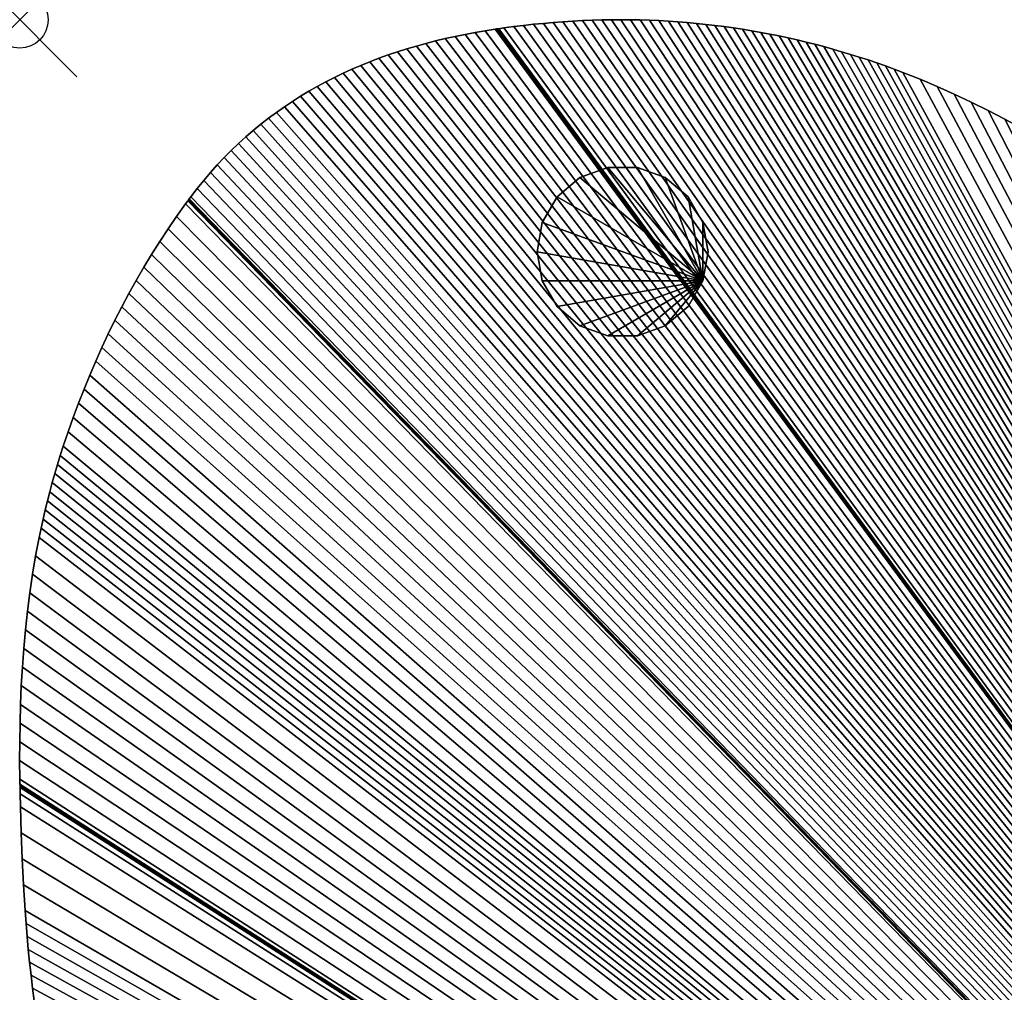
# Model space of a CAD drawing. Extents: x 0 to 34.5, y -80.2 to 0.
# Tile 20 of 21: x 0 to 17.3, y -17.1 to 0. Entities that reach past the tile are written whole.
import ezdxf

# ---------------------------------------------------------------- set-up
doc = ezdxf.new("R2010")
doc.units = 0
doc.header["$MEASUREMENT"] = 0
doc.header["$PDMODE"] = 35
doc.header["$PDSIZE"] = 1
for name, color, linetype in [('A-FURN-3-NODE', 7, 'Continuous'), ('A-FURN-3-ST-GD', 252, 'Continuous'), ('A-FURN-3-ST-SI', 160, 'Continuous'), ('A-FURN-3-ST-TP', 150, 'Continuous')]:
    doc.layers.add(name, color=color, linetype=linetype)

msp = doc.modelspace()

# ---------------------------------------------------------------- linework, layer by layer
at = {"layer": 'A-FURN-3-NODE'}
msp.add_point((0, 0), dxfattribs=at)

# ---------------------------------------------------------------- meshes
at = {"layer": 'A-FURN-3-ST-GD'}
mesh = msp.add_polyface(dxfattribs=at)
corners = [(12.075, -4.069, 0), (11.985, -3.556, 0), (11.724, -3.104, 0), (11.325, -2.77, 0), (10.836, -2.591, 0), (10.315, -2.591, 0), (9.825, -2.77, 0), (9.426, -3.104, 0), (9.166, -3.556, 0), (9.075, -4.069, 0), (9.166, -4.582, 0), (9.426, -5.033, 0), (9.825, -5.368, 0), (10.315, -5.546, 0), (10.836, -5.546, 0), (11.325, -5.368, 0), (11.724, -5.033, 0), (11.985, -4.582, 0), (12.075, -4.069, 0.2), (11.985, -3.556, 0.2), (11.724, -3.104, 0.2), (11.325, -2.77, 0.2), (10.836, -2.591, 0.2), (10.315, -2.591, 0.2), (9.825, -2.77, 0.2), (9.426, -3.104, 0.2), (9.166, -3.556, 0.2), (9.075, -4.069, 0.2), (9.166, -4.582, 0.2), (9.426, -5.033, 0.2), (9.825, -5.368, 0.2), (10.315, -5.546, 0.2), (10.836, -5.546, 0.2), (11.325, -5.368, 0.2), (11.724, -5.033, 0.2), (11.985, -4.582, 0.2), (12.075, -4.069, 0.4), (11.985, -3.556, 0.4), (11.724, -3.104, 0.4), (11.325, -2.77, 0.4), (10.836, -2.591, 0.4), (10.315, -2.591, 0.4), (9.825, -2.77, 0.4), (9.426, -3.104, 0.4), (9.166, -3.556, 0.4), (9.075, -4.069, 0.4), (9.166, -4.582, 0.4), (9.426, -5.033, 0.4), (9.825, -5.368, 0.4), (10.315, -5.546, 0.4), (10.836, -5.546, 0.4), (11.325, -5.368, 0.4), (11.724, -5.033, 0.4), (11.985, -4.582, 0.4), (12.075, -4.069, 0.6), (11.985, -3.556, 0.6), (11.724, -3.104, 0.6), (11.325, -2.77, 0.6), (10.836, -2.591, 0.6), (10.315, -2.591, 0.6), (9.825, -2.77, 0.6), (9.426, -3.104, 0.6), (9.166, -3.556, 0.6), (9.075, -4.069, 0.6), (9.166, -4.582, 0.6), (9.426, -5.033, 0.6), (9.825, -5.368, 0.6), (10.315, -5.546, 0.6), (10.836, -5.546, 0.6), (11.325, -5.368, 0.6), (11.724, -5.033, 0.6), (11.985, -4.582, 0.6), (12.075, -4.069, 0.8), (11.985, -3.556, 0.8), (11.724, -3.104, 0.8), (11.325, -2.77, 0.8), (10.836, -2.591, 0.8), (10.315, -2.591, 0.8), (9.825, -2.77, 0.8), (9.426, -3.104, 0.8), (9.166, -3.556, 0.8), (9.075, -4.069, 0.8), (9.166, -4.582, 0.8), (9.426, -5.033, 0.8), (9.825, -5.368, 0.8), (10.315, -5.546, 0.8), (10.836, -5.546, 0.8), (11.325, -5.368, 0.8), (11.724, -5.033, 0.8), (11.985, -4.582, 0.8), (12.075, -4.069, 1), (11.985, -3.556, 1), (11.724, -3.104, 1), (11.325, -2.77, 1), (10.836, -2.591, 1), (10.315, -2.591, 1), (9.825, -2.77, 1), (9.426, -3.104, 1), (9.166, -3.556, 1), (9.075, -4.069, 1), (9.166, -4.582, 1), (9.426, -5.033, 1), (9.825, -5.368, 1), (10.315, -5.546, 1), (10.836, -5.546, 1), (11.325, -5.368, 1), (11.724, -5.033, 1), (11.985, -4.582, 1)]
mesh.append_faces([[corners[k] for k in face] for face in [(0, 1, 19, 18), (1, 2, 20, 19), (2, 3, 21, 20), (3, 4, 22, 21), (4, 5, 23, 22), (5, 6, 24, 23), (6, 7, 25, 24), (7, 8, 26, 25), (8, 9, 27, 26), (9, 10, 28, 27), (10, 11, 29, 28), (11, 12, 30, 29), (12, 13, 31, 30), (13, 14, 32, 31), (14, 15, 33, 32), (15, 16, 34, 33), (16, 17, 35, 34), (17, 0, 18, 35), (18, 19, 37, 36), (19, 20, 38, 37), (20, 21, 39, 38), (21, 22, 40, 39), (22, 23, 41, 40), (23, 24, 42, 41), (24, 25, 43, 42), (25, 26, 44, 43), (26, 27, 45, 44), (27, 28, 46, 45), (28, 29, 47, 46), (29, 30, 48, 47), (30, 31, 49, 48), (31, 32, 50, 49), (32, 33, 51, 50), (33, 34, 52, 51), (34, 35, 53, 52), (35, 18, 36, 53), (36, 37, 55, 54), (37, 38, 56, 55), (38, 39, 57, 56), (39, 40, 58, 57), (40, 41, 59, 58), (41, 42, 60, 59), (42, 43, 61, 60), (43, 44, 62, 61), (44, 45, 63, 62), (45, 46, 64, 63), (46, 47, 65, 64), (47, 48, 66, 65), (48, 49, 67, 66), (49, 50, 68, 67), (50, 51, 69, 68), (51, 52, 70, 69), (52, 53, 71, 70), (53, 36, 54, 71), (54, 55, 73, 72), (55, 56, 74, 73), (56, 57, 75, 74), (57, 58, 76, 75), (58, 59, 77, 76), (59, 60, 78, 77), (60, 61, 79, 78), (61, 62, 80, 79), (62, 63, 81, 80), (63, 64, 82, 81), (64, 65, 83, 82), (65, 66, 84, 83), (66, 67, 85, 84), (67, 68, 86, 85), (68, 69, 87, 86), (69, 70, 88, 87), (70, 71, 89, 88), (71, 54, 72, 89), (72, 73, 91, 90), (73, 74, 92, 91), (74, 75, 93, 92), (75, 76, 94, 93), (76, 77, 95, 94), (77, 78, 96, 95), (78, 79, 97, 96), (79, 80, 98, 97), (80, 81, 99, 98), (81, 82, 100, 99), (82, 83, 101, 100), (83, 84, 102, 101), (84, 85, 103, 102), (85, 86, 104, 103), (86, 87, 105, 104), (87, 88, 106, 105), (88, 89, 107, 106), (89, 72, 90, 107)]])
mesh.append_faces([[corners[k] for k in face] for face in [(17, 1, 0), (107, 105, 106)]], dxfattribs={"vtx0": -1})
mesh.append_faces([[corners[k] for k in face] for face in [(17, 15, 14), (17, 14, 13), (17, 13, 12), (17, 12, 11), (17, 11, 10), (17, 10, 9), (17, 9, 8), (17, 8, 7), (17, 7, 6), (17, 6, 5), (17, 5, 4), (17, 4, 3), (17, 3, 2), (17, 2, 1), (107, 91, 92), (107, 92, 93), (107, 93, 94), (107, 94, 95), (107, 95, 96), (107, 96, 97), (107, 97, 98), (107, 98, 99), (107, 99, 100), (107, 100, 101), (107, 101, 102), (107, 102, 103), (107, 103, 104), (107, 104, 105)]], dxfattribs={"vtx0": -1, "vtx2": -1})
mesh.append_faces([[corners[k] for k in face] for face in [(17, 16, 15), (107, 90, 91)]], dxfattribs={"vtx2": -1})
at = {"layer": 'A-FURN-3-ST-SI'}
mesh = msp.add_polyface(dxfattribs=at)
corners = [(5.828, -0.869, 14.878), (5.984, -0.802, 14.878), (5.984, -0.802, 0.878), (6.142, -0.738, 0.878), (6.142, -0.738, 14.878), (6.302, -0.677, 0.878), (6.302, -0.677, 14.878), (6.464, -0.619, 0.878), (6.464, -0.619, 14.878), (6.627, -0.564, 0.878), (6.627, -0.564, 14.878), (6.791, -0.512, 0.878), (6.791, -0.512, 14.878), (6.958, -0.463, 0.878), (6.958, -0.463, 14.878), (7.126, -0.417, 0.878), (7.126, -0.417, 14.878), (7.295, -0.373, 0.878), (7.295, -0.373, 14.878), (7.466, -0.332, 0.878), (7.466, -0.332, 14.878), (7.638, -0.294, 0.878), (7.638, -0.294, 14.878), (7.812, -0.258, 0.878), (7.812, -0.258, 14.878), (7.987, -0.225, 0.878), (7.987, -0.225, 14.878), (8.163, -0.195, 0.878), (8.163, -0.195, 14.878), (8.341, -0.167, 0.878), (8.341, -0.167, 14.878), (8.364, -0.164, 0.878), (8.364, -0.164, 14.878), (8.366, -0.163, 0.878), (8.366, -0.163, 14.878), (8.372, -0.162, 0.878), (8.372, -0.162, 14.878), (8.382, -0.161, 0.878), (8.382, -0.161, 14.878), (8.404, -0.158, 0.878), (8.404, -0.158, 14.878), (8.492, -0.145, 0.878), (8.492, -0.145, 14.878), (8.666, -0.122, 0.878), (8.666, -0.122, 14.878), (8.84, -0.1, 0.878), (8.84, -0.1, 14.878), (9.014, -0.081, 0.878), (9.014, -0.081, 14.878), (9.186, -0.064, 0.878), (9.186, -0.064, 14.878)]
mesh.append_faces([[corners[k] for k in face] for face in [(0, 1, 2), (3, 2, 1), (1, 4, 3), (5, 3, 4), (4, 6, 5), (7, 5, 6), (6, 8, 7), (9, 7, 8), (8, 10, 9), (11, 9, 10), (10, 12, 11), (13, 11, 12), (12, 14, 13), (15, 13, 14), (14, 16, 15), (17, 15, 16), (16, 18, 17), (19, 17, 18), (18, 20, 19), (21, 19, 20), (20, 22, 21), (23, 21, 22), (22, 24, 23), (25, 23, 24), (24, 26, 25), (27, 25, 26), (26, 28, 27), (29, 27, 28), (28, 30, 29), (31, 29, 30), (30, 32, 31), (33, 31, 32), (32, 34, 33), (35, 33, 34), (34, 36, 35), (37, 35, 36), (36, 38, 37), (39, 37, 38), (38, 40, 39), (41, 39, 40), (40, 42, 41), (43, 41, 42), (42, 44, 43), (45, 43, 44), (44, 46, 45), (47, 45, 46), (46, 48, 47), (49, 47, 48), (48, 50, 49)]])
mesh = msp.add_polyface(dxfattribs=at)
corners = [(9.358, -0.049, 0.878), (9.186, -0.064, 0.878), (9.186, -0.064, 14.878), (9.358, -0.049, 14.878), (9.53, -0.035, 0.878), (9.53, -0.035, 14.878), (9.701, -0.024, 0.878), (9.701, -0.024, 14.878), (9.871, -0.016, 0.878), (9.871, -0.016, 14.878), (10.041, -0.009, 0.878), (10.041, -0.009, 14.878), (10.21, -0.004, 0.878), (10.21, -0.004, 14.878), (10.379, -0.001, 0.878), (10.379, -0.001, 14.878), (10.547, 0, 0.878), (10.547, 0, 14.878), (10.715, -0.001, 0.878), (10.715, -0.001, 14.878), (10.882, -0.004, 0.878), (10.882, -0.004, 14.878), (11.048, -0.009, 0.878), (11.048, -0.009, 14.878), (11.214, -0.017, 0.878), (11.214, -0.017, 14.878), (11.379, -0.026, 0.878), (11.379, -0.026, 14.878), (11.544, -0.037, 0.878), (11.544, -0.037, 14.878), (11.708, -0.05, 0.878), (11.708, -0.05, 14.878), (11.872, -0.065, 0.878), (11.872, -0.065, 14.878), (12.035, -0.082, 0.878), (12.035, -0.082, 14.878), (12.197, -0.1, 0.878), (12.197, -0.1, 14.878), (12.359, -0.121, 0.878), (12.359, -0.121, 14.878), (12.521, -0.144, 0.878), (12.521, -0.144, 14.878), (12.682, -0.168, 0.878), (12.682, -0.168, 14.878), (12.842, -0.195, 0.878), (12.842, -0.195, 14.878), (13.002, -0.223, 0.878), (13.002, -0.223, 14.878), (13.162, -0.253, 0.878), (13.162, -0.253, 14.878), (13.321, -0.285, 0.878)]
mesh.append_faces([[corners[k] for k in face] for face in [(0, 1, 2), (2, 3, 0), (4, 0, 3), (3, 5, 4), (6, 4, 5), (5, 7, 6), (8, 6, 7), (7, 9, 8), (10, 8, 9), (9, 11, 10), (12, 10, 11), (11, 13, 12), (14, 12, 13), (13, 15, 14), (16, 14, 15), (15, 17, 16), (18, 16, 17), (17, 19, 18), (20, 18, 19), (19, 21, 20), (22, 20, 21), (21, 23, 22), (24, 22, 23), (23, 25, 24), (26, 24, 25), (25, 27, 26), (28, 26, 27), (27, 29, 28), (30, 28, 29), (29, 31, 30), (32, 30, 31), (31, 33, 32), (34, 32, 33), (33, 35, 34), (36, 34, 35), (35, 37, 36), (38, 36, 37), (37, 39, 38), (40, 38, 39), (39, 41, 40), (42, 40, 41), (41, 43, 42), (44, 42, 43), (43, 45, 44), (46, 44, 45), (45, 47, 46), (48, 46, 47), (47, 49, 48), (50, 48, 49)]])
mesh = msp.add_polyface(dxfattribs=at)
corners = [(13.162, -0.253, 14.878), (13.321, -0.285, 14.878), (13.321, -0.285, 0.878), (13.479, -0.319, 0.878), (13.479, -0.319, 14.878), (13.637, -0.355, 0.878), (13.637, -0.355, 14.878), (13.794, -0.392, 0.878), (13.794, -0.392, 14.878), (13.951, -0.432, 0.878), (13.951, -0.432, 14.878), (14.108, -0.473, 0.878), (14.108, -0.473, 14.878), (14.263, -0.516, 0.878), (14.263, -0.516, 14.878), (14.419, -0.561, 0.878), (14.419, -0.561, 14.878), (14.574, -0.608, 0.878), (14.574, -0.608, 14.878), (14.728, -0.656, 0.878), (14.728, -0.656, 14.878), (14.882, -0.706, 0.878), (14.882, -0.706, 14.878), (15.035, -0.758, 0.878), (15.035, -0.758, 14.878), (15.188, -0.812, 0.878), (15.188, -0.812, 14.878), (15.341, -0.867, 0.878), (15.341, -0.867, 14.878), (15.493, -0.925, 0.878), (15.493, -0.925, 14.878), (15.795, -1.044, 0.878), (15.795, -1.044, 14.878), (16.096, -1.171, 0.878), (16.096, -1.171, 14.878), (16.395, -1.304, 0.878), (16.395, -1.304, 14.878), (16.692, -1.444, 0.878), (16.692, -1.444, 14.878), (16.988, -1.591, 0.878), (16.988, -1.591, 14.878), (17.281, -1.744, 0.878), (17.281, -1.744, 14.878), (17.573, -1.904, 0.878), (17.573, -1.904, 14.878), (17.863, -2.07, 0.878), (17.863, -2.07, 14.878), (18.152, -2.242, 0.878), (18.152, -2.242, 14.878), (18.439, -2.421, 0.878), (18.439, -2.421, 14.878)]
mesh.append_faces([[corners[k] for k in face] for face in [(0, 1, 2), (3, 2, 1), (1, 4, 3), (5, 3, 4), (4, 6, 5), (7, 5, 6), (6, 8, 7), (9, 7, 8), (8, 10, 9), (11, 9, 10), (10, 12, 11), (13, 11, 12), (12, 14, 13), (15, 13, 14), (14, 16, 15), (17, 15, 16), (16, 18, 17), (19, 17, 18), (18, 20, 19), (21, 19, 20), (20, 22, 21), (23, 21, 22), (22, 24, 23), (25, 23, 24), (24, 26, 25), (27, 25, 26), (26, 28, 27), (29, 27, 28), (28, 30, 29), (31, 29, 30), (30, 32, 31), (33, 31, 32), (32, 34, 33), (35, 33, 34), (34, 36, 35), (37, 35, 36), (36, 38, 37), (39, 37, 38), (38, 40, 39), (41, 39, 40), (40, 42, 41), (43, 41, 42), (42, 44, 43), (45, 43, 44), (44, 46, 45), (47, 45, 46), (46, 48, 47), (49, 47, 48), (48, 50, 49)]])
mesh = msp.add_polyface(dxfattribs=at)
corners = [(2.959, -3.162, 0.878), (2.953, -3.171, 0.878), (2.953, -3.171, 14.878), (2.959, -3.162, 14.878), (2.973, -3.143, 0.878), (2.973, -3.143, 14.878), (3.001, -3.106, 0.878), (3.001, -3.106, 14.878), (3.114, -2.96, 0.878), (3.114, -2.96, 14.878), (3.229, -2.818, 0.878), (3.229, -2.818, 14.878), (3.346, -2.681, 0.878), (3.346, -2.681, 14.878), (3.466, -2.547, 0.878), (3.466, -2.547, 14.878), (3.588, -2.418, 0.878), (3.588, -2.418, 14.878), (3.712, -2.293, 0.878), (3.712, -2.293, 14.878), (3.839, -2.172, 0.878), (3.839, -2.172, 14.878), (3.967, -2.055, 0.878), (3.967, -2.055, 14.878), (4.098, -1.941, 0.878), (4.098, -1.941, 14.878), (4.231, -1.832, 0.878), (4.231, -1.832, 14.878), (4.367, -1.727, 0.878), (4.367, -1.727, 14.878), (4.504, -1.625, 0.878), (4.504, -1.625, 14.878), (4.643, -1.527, 0.878), (4.643, -1.527, 14.878), (4.785, -1.432, 0.878), (4.785, -1.432, 14.878), (4.928, -1.342, 0.878), (4.928, -1.342, 14.878), (5.073, -1.254, 0.878), (5.073, -1.254, 14.878), (5.22, -1.171, 0.878), (5.22, -1.171, 14.878), (5.369, -1.09, 0.878), (5.369, -1.09, 14.878), (5.52, -1.013, 0.878), (5.52, -1.013, 14.878), (5.673, -0.939, 0.878), (5.673, -0.939, 14.878), (5.828, -0.869, 0.878), (5.828, -0.869, 14.878), (5.984, -0.802, 0.878)]
mesh.append_faces([[corners[k] for k in face] for face in [(0, 1, 2), (2, 3, 0), (4, 0, 3), (3, 5, 4), (6, 4, 5), (5, 7, 6), (8, 6, 7), (7, 9, 8), (10, 8, 9), (9, 11, 10), (12, 10, 11), (11, 13, 12), (14, 12, 13), (13, 15, 14), (16, 14, 15), (15, 17, 16), (18, 16, 17), (17, 19, 18), (20, 18, 19), (19, 21, 20), (22, 20, 21), (21, 23, 22), (24, 22, 23), (23, 25, 24), (26, 24, 25), (25, 27, 26), (28, 26, 27), (27, 29, 28), (30, 28, 29), (29, 31, 30), (32, 30, 31), (31, 33, 32), (34, 32, 33), (33, 35, 34), (36, 34, 35), (35, 37, 36), (38, 36, 37), (37, 39, 38), (40, 38, 39), (39, 41, 40), (42, 40, 41), (41, 43, 42), (44, 42, 43), (43, 45, 44), (46, 44, 45), (45, 47, 46), (48, 46, 47), (47, 49, 48), (50, 48, 49)]])
mesh = msp.add_polyface(dxfattribs=at)
corners = [(0.527, -8.278, 14.878), (0.57, -8.118, 14.878), (0.57, -8.118, 0.878), (0.615, -7.959, 0.878), (0.615, -7.959, 14.878), (0.662, -7.8, 0.878), (0.662, -7.8, 14.878), (0.712, -7.641, 0.878), (0.712, -7.641, 14.878), (0.763, -7.482, 0.878), (0.763, -7.482, 14.878), (0.849, -7.228, 0.878), (0.849, -7.228, 14.878), (0.938, -6.976, 0.878), (0.938, -6.976, 14.878), (1.032, -6.726, 0.878), (1.032, -6.726, 14.878), (1.128, -6.479, 0.878), (1.128, -6.479, 14.878), (1.229, -6.233, 0.878), (1.229, -6.233, 14.878), (1.334, -5.989, 0.878), (1.334, -5.989, 14.878), (1.442, -5.748, 0.878), (1.442, -5.748, 14.878), (1.554, -5.508, 0.878), (1.554, -5.508, 14.878), (1.67, -5.271, 0.878), (1.67, -5.271, 14.878), (1.791, -5.036, 0.878), (1.791, -5.036, 14.878), (1.915, -4.803, 0.878), (1.915, -4.803, 14.878), (2.044, -4.572, 0.878), (2.044, -4.572, 14.878), (2.177, -4.343, 0.878), (2.177, -4.343, 14.878), (2.314, -4.116, 0.878), (2.314, -4.116, 14.878), (2.456, -3.892, 0.878), (2.456, -3.892, 14.878), (2.602, -3.67, 0.878), (2.602, -3.67, 14.878), (2.753, -3.45, 0.878), (2.753, -3.45, 14.878), (2.908, -3.232, 0.878), (2.908, -3.232, 14.878), (2.948, -3.178, 0.878), (2.948, -3.178, 14.878), (2.953, -3.171, 0.878), (2.953, -3.171, 14.878)]
mesh.append_faces([[corners[k] for k in face] for face in [(0, 1, 2), (3, 2, 1), (1, 4, 3), (5, 3, 4), (4, 6, 5), (7, 5, 6), (6, 8, 7), (9, 7, 8), (8, 10, 9), (11, 9, 10), (10, 12, 11), (13, 11, 12), (12, 14, 13), (15, 13, 14), (14, 16, 15), (17, 15, 16), (16, 18, 17), (19, 17, 18), (18, 20, 19), (21, 19, 20), (20, 22, 21), (23, 21, 22), (22, 24, 23), (25, 23, 24), (24, 26, 25), (27, 25, 26), (26, 28, 27), (29, 27, 28), (28, 30, 29), (31, 29, 30), (30, 32, 31), (33, 31, 32), (32, 34, 33), (35, 33, 34), (34, 36, 35), (37, 35, 36), (36, 38, 37), (39, 37, 38), (38, 40, 39), (41, 39, 40), (40, 42, 41), (43, 41, 42), (42, 44, 43), (45, 43, 44), (44, 46, 45), (47, 45, 46), (46, 48, 47), (49, 47, 48), (48, 50, 49)]])
mesh = msp.add_polyface(dxfattribs=at)
corners = [(0.008, -13.579, 14.878), (0.005, -13.465, 14.878), (0.005, -13.465, 0.878), (0.005, -13.437, 0.878), (0.005, -13.437, 14.878), (0.005, -13.423, 0.878), (0.005, -13.423, 14.878), (0.004, -13.415, 0.878), (0.004, -13.415, 14.878), (0.004, -13.405, 0.878), (0.004, -13.405, 14.878), (0.003, -13.322, 0.878), (0.003, -13.322, 14.878), (-0.001, -12.993, 0.878), (-0.001, -12.993, 14.878), (0, -12.664, 0.878), (0, -12.664, 14.878), (0.005, -12.336, 0.878), (0.005, -12.336, 14.878), (0.014, -12.008, 0.878), (0.014, -12.008, 14.878), (0.028, -11.68, 0.878), (0.028, -11.68, 14.878), (0.046, -11.353, 0.878), (0.046, -11.353, 14.878), (0.07, -11.026, 0.878), (0.07, -11.026, 14.878), (0.1, -10.7, 0.878), (0.1, -10.7, 14.878), (0.135, -10.375, 0.878), (0.135, -10.375, 14.878), (0.177, -10.05, 0.878), (0.177, -10.05, 14.878), (0.225, -9.726, 0.878), (0.225, -9.726, 14.878), (0.279, -9.403, 0.878), (0.279, -9.403, 14.878), (0.341, -9.08, 0.878), (0.341, -9.08, 14.878), (0.374, -8.92, 0.878), (0.374, -8.92, 14.878), (0.41, -8.759, 0.878), (0.41, -8.759, 14.878), (0.447, -8.598, 0.878), (0.447, -8.598, 14.878), (0.486, -8.438, 0.878), (0.486, -8.438, 14.878), (0.527, -8.278, 0.878), (0.527, -8.278, 14.878), (0.57, -8.118, 0.878)]
mesh.append_faces([[corners[k] for k in face] for face in [(0, 1, 2), (3, 2, 1), (1, 4, 3), (5, 3, 4), (4, 6, 5), (7, 5, 6), (6, 8, 7), (9, 7, 8), (8, 10, 9), (11, 9, 10), (10, 12, 11), (13, 11, 12), (12, 14, 13), (15, 13, 14), (14, 16, 15), (17, 15, 16), (16, 18, 17), (19, 17, 18), (18, 20, 19), (21, 19, 20), (20, 22, 21), (23, 21, 22), (22, 24, 23), (25, 23, 24), (24, 26, 25), (27, 25, 26), (26, 28, 27), (29, 27, 28), (28, 30, 29), (31, 29, 30), (30, 32, 31), (33, 31, 32), (32, 34, 33), (35, 33, 34), (34, 36, 35), (37, 35, 36), (36, 38, 37), (39, 37, 38), (38, 40, 39), (41, 39, 40), (40, 42, 41), (43, 41, 42), (42, 44, 43), (45, 43, 44), (44, 46, 45), (47, 45, 46), (46, 48, 47), (49, 47, 48)]])
mesh = msp.add_polyface(dxfattribs=at)
corners = [(0.442, -18.316, 0.878), (0.495, -18.578, 0.878), (0.495, -18.578, 14.878), (0.442, -18.316, 14.878), (0.392, -18.052, 0.878), (0.392, -18.052, 14.878), (0.345, -17.788, 0.878), (0.345, -17.788, 14.878), (0.323, -17.655, 0.878), (0.323, -17.655, 14.878), (0.312, -17.589, 0.878), (0.312, -17.589, 14.878), (0.31, -17.572, 0.878), (0.31, -17.572, 14.878), (0.308, -17.564, 0.878), (0.308, -17.564, 14.878), (0.308, -17.56, 0.878), (0.308, -17.56, 14.878), (0.308, -17.559, 0.878), (0.308, -17.559, 14.878), (0.305, -17.545, 0.878), (0.305, -17.545, 14.878), (0.288, -17.433, 0.878), (0.288, -17.433, 14.878), (0.256, -17.208, 0.878), (0.256, -17.208, 14.878), (0.226, -16.983, 0.878), (0.226, -16.983, 14.878), (0.198, -16.758, 0.878), (0.198, -16.758, 14.878), (0.173, -16.532, 0.878), (0.173, -16.532, 14.878), (0.15, -16.306, 0.878), (0.15, -16.306, 14.878), (0.13, -16.08, 0.878), (0.13, -16.08, 14.878), (0.111, -15.853, 0.878), (0.111, -15.853, 14.878), (0.094, -15.626, 0.878), (0.094, -15.626, 14.878), (0.065, -15.171, 0.878), (0.065, -15.171, 14.878), (0.043, -14.716, 0.878), (0.043, -14.716, 14.878), (0.026, -14.261, 0.878), (0.026, -14.261, 14.878), (0.013, -13.806, 0.878), (0.013, -13.806, 14.878), (0.008, -13.579, 0.878), (0.008, -13.579, 14.878), (0.005, -13.465, 0.878)]
mesh.append_faces([[corners[k] for k in face] for face in [(0, 1, 2), (2, 3, 0), (4, 0, 3), (3, 5, 4), (6, 4, 5), (5, 7, 6), (8, 6, 7), (7, 9, 8), (10, 8, 9), (9, 11, 10), (12, 10, 11), (11, 13, 12), (14, 12, 13), (13, 15, 14), (16, 14, 15), (15, 17, 16), (18, 16, 17), (17, 19, 18), (20, 18, 19), (19, 21, 20), (22, 20, 21), (21, 23, 22), (24, 22, 23), (23, 25, 24), (26, 24, 25), (25, 27, 26), (28, 26, 27), (27, 29, 28), (30, 28, 29), (29, 31, 30), (32, 30, 31), (31, 33, 32), (34, 32, 33), (33, 35, 34), (36, 34, 35), (35, 37, 36), (38, 36, 37), (37, 39, 38), (40, 38, 39), (39, 41, 40), (42, 40, 41), (41, 43, 42), (44, 42, 43), (43, 45, 44), (46, 44, 45), (45, 47, 46), (48, 46, 47), (47, 49, 48), (50, 48, 49)]])
mesh = msp.add_polyface(dxfattribs=at)
corners = [(7.497, -34.427, 14.878), (7.469, -34.375, 14.878), (7.469, -34.375, 0.878), (7.247, -33.955, 0.878), (7.247, -33.955, 14.878), (6.356, -32.278, 0.878), (6.356, -32.278, 14.878), (5.911, -31.44, 0.878), (5.911, -31.44, 14.878), (5.467, -30.6, 0.878), (5.467, -30.6, 14.878), (5.028, -29.759, 0.878), (5.028, -29.759, 14.878), (4.594, -28.915, 0.878), (4.594, -28.915, 14.878), (4.379, -28.492, 0.878), (4.379, -28.492, 14.878), (4.167, -28.068, 0.878), (4.167, -28.068, 14.878), (3.956, -27.642, 0.878), (3.956, -27.642, 14.878), (3.748, -27.216, 0.878), (3.748, -27.216, 14.878), (3.542, -26.789, 0.878), (3.542, -26.789, 14.878), (3.517, -26.735, 0.878), (3.517, -26.735, 14.878), (3.489, -26.676, 0.878), (3.489, -26.676, 14.878), (3.432, -26.556, 0.878), (3.432, -26.556, 14.878), (3.318, -26.315, 0.878), (3.318, -26.315, 14.878), (29.292, -13.701, 0.878), (29.15, -13.471, 0.878), (29.15, -13.471, 14.878), (29.292, -13.701, 14.878), (29.573, -14.164, 0.878), (29.573, -14.164, 14.878), (29.847, -14.631, 0.878), (29.847, -14.631, 14.878), (30.116, -15.101, 0.878), (30.116, -15.101, 14.878), (30.38, -15.575, 0.878), (30.38, -15.575, 14.878), (30.638, -16.052, 0.878), (30.638, -16.052, 14.878), (30.892, -16.531, 0.878), (30.892, -16.531, 14.878), (31.142, -17.013, 0.878), (31.142, -17.013, 14.878), (31.388, -17.498, 0.878), (31.388, -17.498, 14.878)]
mesh.append_faces([[corners[k] for k in face] for face in [(0, 1, 2), (3, 2, 1), (1, 4, 3), (5, 3, 4), (4, 6, 5), (7, 5, 6), (6, 8, 7), (9, 7, 8), (8, 10, 9), (11, 9, 10), (10, 12, 11), (13, 11, 12), (12, 14, 13), (15, 13, 14), (14, 16, 15), (17, 15, 16), (16, 18, 17), (19, 17, 18), (18, 20, 19), (21, 19, 20), (20, 22, 21), (23, 21, 22), (22, 24, 23), (25, 23, 24), (24, 26, 25), (27, 25, 26), (26, 28, 27), (29, 27, 28), (28, 30, 29), (31, 29, 30), (30, 32, 31), (33, 34, 35), (35, 36, 33), (37, 33, 36), (36, 38, 37), (39, 37, 38), (38, 40, 39), (41, 39, 40), (40, 42, 41), (43, 41, 42), (42, 44, 43), (45, 43, 44), (44, 46, 45), (47, 45, 46), (46, 48, 47), (49, 47, 48), (48, 50, 49), (51, 49, 50), (50, 52, 51)]])
at = {"layer": 'A-FURN-3-ST-TP'}
mesh = msp.add_polyface(dxfattribs=at)
corners = [(9.358, -0.049, 14.878), (9.186, -0.064, 14.878), (34.358, -35.445, 14.878), (9.014, -0.081, 14.878), (8.84, -0.1, 14.878), (8.666, -0.122, 14.878), (8.492, -0.145, 14.878), (8.404, -0.158, 14.878), (8.382, -0.161, 14.878), (8.372, -0.162, 14.878), (8.366, -0.163, 14.878), (8.364, -0.164, 14.878), (8.341, -0.167, 14.878), (8.163, -0.195, 14.878), (7.987, -0.225, 14.878), (7.812, -0.258, 14.878), (7.638, -0.294, 14.878), (7.466, -0.332, 14.878), (7.295, -0.373, 14.878), (7.126, -0.417, 14.878), (6.958, -0.463, 14.878), (6.791, -0.512, 14.878), (6.627, -0.564, 14.878), (6.464, -0.619, 14.878), (6.302, -0.677, 14.878), (6.142, -0.738, 14.878), (5.984, -0.802, 14.878), (5.828, -0.869, 14.878), (5.673, -0.939, 14.878), (5.52, -1.013, 14.878), (5.369, -1.09, 14.878), (5.22, -1.171, 14.878), (5.073, -1.254, 14.878), (4.928, -1.342, 14.878), (4.785, -1.432, 14.878), (4.643, -1.527, 14.878), (4.504, -1.625, 14.878), (4.367, -1.727, 14.878), (4.231, -1.832, 14.878), (4.098, -1.941, 14.878), (3.967, -2.055, 14.878), (3.839, -2.172, 14.878), (3.712, -2.293, 14.878), (3.588, -2.418, 14.878), (3.466, -2.547, 14.878), (3.346, -2.681, 14.878), (3.229, -2.818, 14.878), (3.114, -2.96, 14.878), (3.001, -3.106, 14.878), (2.973, -3.143, 14.878), (2.959, -3.162, 14.878)]
mesh.append_faces([[corners[k] for k in face] for face in [(0, 1, 2), (1, 3, 2), (3, 4, 2), (4, 5, 2), (5, 6, 2), (6, 7, 2), (7, 8, 2), (8, 9, 2), (9, 10, 2), (10, 11, 2), (11, 12, 2), (12, 13, 2), (13, 14, 2), (14, 15, 2), (15, 16, 2), (16, 17, 2), (17, 18, 2), (18, 19, 2), (19, 20, 2), (20, 21, 2), (21, 22, 2), (22, 23, 2), (23, 24, 2), (24, 25, 2), (25, 26, 2), (26, 27, 2), (27, 28, 2), (28, 29, 2), (29, 30, 2), (30, 31, 2), (31, 32, 2), (32, 33, 2), (33, 34, 2), (34, 35, 2), (35, 36, 2), (36, 37, 2), (37, 38, 2), (38, 39, 2), (39, 40, 2), (40, 41, 2), (41, 42, 2), (42, 43, 2), (43, 44, 2), (44, 45, 2), (45, 46, 2), (46, 47, 2), (47, 48, 2), (48, 49, 2), (49, 50, 2)]], dxfattribs={"vtx1": -1, "vtx2": -1})
mesh = msp.add_polyface(dxfattribs=at)
corners = [(34.358, -35.445, 0.878), (9.186, -0.064, 0.878), (9.358, -0.049, 0.878), (9.014, -0.081, 0.878), (8.84, -0.1, 0.878), (8.666, -0.122, 0.878), (8.492, -0.145, 0.878), (8.404, -0.158, 0.878), (8.382, -0.161, 0.878), (8.372, -0.162, 0.878), (8.366, -0.163, 0.878), (8.364, -0.164, 0.878), (8.341, -0.167, 0.878), (8.163, -0.195, 0.878), (7.987, -0.225, 0.878), (7.812, -0.258, 0.878), (7.638, -0.294, 0.878), (7.466, -0.332, 0.878), (7.295, -0.373, 0.878), (7.126, -0.417, 0.878), (6.958, -0.463, 0.878), (6.791, -0.512, 0.878), (6.627, -0.564, 0.878), (6.464, -0.619, 0.878), (6.302, -0.677, 0.878), (6.142, -0.738, 0.878), (5.984, -0.802, 0.878), (5.828, -0.869, 0.878), (5.673, -0.939, 0.878), (5.52, -1.013, 0.878), (5.369, -1.09, 0.878), (5.22, -1.171, 0.878), (5.073, -1.254, 0.878), (4.928, -1.342, 0.878), (4.785, -1.432, 0.878), (4.643, -1.527, 0.878), (4.504, -1.625, 0.878), (4.367, -1.727, 0.878), (4.231, -1.832, 0.878), (4.098, -1.941, 0.878), (3.967, -2.055, 0.878), (3.839, -2.172, 0.878), (3.712, -2.293, 0.878), (3.588, -2.418, 0.878), (3.466, -2.547, 0.878), (3.346, -2.681, 0.878), (3.229, -2.818, 0.878), (3.114, -2.96, 0.878), (3.001, -3.106, 0.878), (2.973, -3.143, 0.878), (2.959, -3.162, 0.878)]
mesh.append_faces([[corners[k] for k in face] for face in [(0, 1, 2), (0, 3, 1), (0, 4, 3), (0, 5, 4), (0, 6, 5), (0, 7, 6), (0, 8, 7), (0, 9, 8), (0, 10, 9), (0, 11, 10), (0, 12, 11), (0, 13, 12), (0, 14, 13), (0, 15, 14), (0, 16, 15), (0, 17, 16), (0, 18, 17), (0, 19, 18), (0, 20, 19), (0, 21, 20), (0, 22, 21), (0, 23, 22), (0, 24, 23), (0, 25, 24), (0, 26, 25), (0, 27, 26), (0, 28, 27), (0, 29, 28), (0, 30, 29), (0, 31, 30), (0, 32, 31), (0, 33, 32), (0, 34, 33), (0, 35, 34), (0, 36, 35), (0, 37, 36), (0, 38, 37), (0, 39, 38), (0, 40, 39), (0, 41, 40), (0, 42, 41), (0, 43, 42), (0, 44, 43), (0, 45, 44), (0, 46, 45), (0, 47, 46), (0, 48, 47), (0, 49, 48), (0, 50, 49)]], dxfattribs={"vtx0": -1, "vtx2": -1})
mesh = msp.add_polyface(dxfattribs=at)
corners = [(18.724, -2.606, 14.878), (18.439, -2.421, 14.878), (34.358, -35.445, 14.878), (18.152, -2.242, 14.878), (17.863, -2.07, 14.878), (17.573, -1.904, 14.878), (17.281, -1.744, 14.878), (16.988, -1.591, 14.878), (16.692, -1.444, 14.878), (16.395, -1.304, 14.878), (16.096, -1.171, 14.878), (15.795, -1.044, 14.878), (15.493, -0.925, 14.878), (15.341, -0.867, 14.878), (15.188, -0.812, 14.878), (15.035, -0.758, 14.878), (14.882, -0.706, 14.878), (14.728, -0.656, 14.878), (14.574, -0.608, 14.878), (14.419, -0.561, 14.878), (14.263, -0.516, 14.878), (14.108, -0.473, 14.878), (13.951, -0.432, 14.878), (13.794, -0.392, 14.878), (13.637, -0.355, 14.878), (13.479, -0.319, 14.878), (13.321, -0.285, 14.878), (13.162, -0.253, 14.878), (13.002, -0.223, 14.878), (12.842, -0.195, 14.878), (12.682, -0.168, 14.878), (12.521, -0.144, 14.878), (12.359, -0.121, 14.878), (12.197, -0.1, 14.878), (12.035, -0.082, 14.878), (11.872, -0.065, 14.878), (11.708, -0.05, 14.878), (11.544, -0.037, 14.878), (11.379, -0.026, 14.878), (11.214, -0.017, 14.878), (11.048, -0.009, 14.878), (10.882, -0.004, 14.878), (10.715, -0.001, 14.878), (10.547, 0, 14.878), (10.379, -0.001, 14.878), (10.21, -0.004, 14.878), (10.041, -0.009, 14.878), (9.871, -0.016, 14.878), (9.701, -0.024, 14.878), (9.53, -0.035, 14.878), (9.358, -0.049, 14.878)]
mesh.append_faces([[corners[k] for k in face] for face in [(0, 1, 2), (1, 3, 2), (3, 4, 2), (4, 5, 2), (5, 6, 2), (6, 7, 2), (7, 8, 2), (8, 9, 2), (9, 10, 2), (10, 11, 2), (11, 12, 2), (12, 13, 2), (13, 14, 2), (14, 15, 2), (15, 16, 2), (16, 17, 2), (17, 18, 2), (18, 19, 2), (19, 20, 2), (20, 21, 2), (21, 22, 2), (22, 23, 2), (23, 24, 2), (24, 25, 2), (25, 26, 2), (26, 27, 2), (27, 28, 2), (28, 29, 2), (29, 30, 2), (30, 31, 2), (31, 32, 2), (32, 33, 2), (33, 34, 2), (34, 35, 2), (35, 36, 2), (36, 37, 2), (37, 38, 2), (38, 39, 2), (39, 40, 2), (40, 41, 2), (41, 42, 2), (42, 43, 2), (43, 44, 2), (44, 45, 2), (45, 46, 2), (46, 47, 2), (47, 48, 2), (48, 49, 2), (49, 50, 2)]], dxfattribs={"vtx1": -1, "vtx2": -1})
mesh = msp.add_polyface(dxfattribs=at)
corners = [(34.358, -35.445, 0.878), (18.439, -2.421, 0.878), (18.724, -2.606, 0.878), (18.152, -2.242, 0.878), (17.863, -2.07, 0.878), (17.573, -1.904, 0.878), (17.281, -1.744, 0.878), (16.988, -1.591, 0.878), (16.692, -1.444, 0.878), (16.395, -1.304, 0.878), (16.096, -1.171, 0.878), (15.795, -1.044, 0.878), (15.493, -0.925, 0.878), (15.341, -0.867, 0.878), (15.188, -0.812, 0.878), (15.035, -0.758, 0.878), (14.882, -0.706, 0.878), (14.728, -0.656, 0.878), (14.574, -0.608, 0.878), (14.419, -0.561, 0.878), (14.263, -0.516, 0.878), (14.108, -0.473, 0.878), (13.951, -0.432, 0.878), (13.794, -0.392, 0.878), (13.637, -0.355, 0.878), (13.479, -0.319, 0.878), (13.321, -0.285, 0.878), (13.162, -0.253, 0.878), (13.002, -0.223, 0.878), (12.842, -0.195, 0.878), (12.682, -0.168, 0.878), (12.521, -0.144, 0.878), (12.359, -0.121, 0.878), (12.197, -0.1, 0.878), (12.035, -0.082, 0.878), (11.872, -0.065, 0.878), (11.708, -0.05, 0.878), (11.544, -0.037, 0.878), (11.379, -0.026, 0.878), (11.214, -0.017, 0.878), (11.048, -0.009, 0.878), (10.882, -0.004, 0.878), (10.715, -0.001, 0.878), (10.547, 0, 0.878), (10.379, -0.001, 0.878), (10.21, -0.004, 0.878), (10.041, -0.009, 0.878), (9.871, -0.016, 0.878), (9.701, -0.024, 0.878), (9.53, -0.035, 0.878), (9.358, -0.049, 0.878)]
mesh.append_faces([[corners[k] for k in face] for face in [(0, 1, 2), (0, 3, 1), (0, 4, 3), (0, 5, 4), (0, 6, 5), (0, 7, 6), (0, 8, 7), (0, 9, 8), (0, 10, 9), (0, 11, 10), (0, 12, 11), (0, 13, 12), (0, 14, 13), (0, 15, 14), (0, 16, 15), (0, 17, 16), (0, 18, 17), (0, 19, 18), (0, 20, 19), (0, 21, 20), (0, 22, 21), (0, 23, 22), (0, 24, 23), (0, 25, 24), (0, 26, 25), (0, 27, 26), (0, 28, 27), (0, 29, 28), (0, 30, 29), (0, 31, 30), (0, 32, 31), (0, 33, 32), (0, 34, 33), (0, 35, 34), (0, 36, 35), (0, 37, 36), (0, 38, 37), (0, 39, 38), (0, 40, 39), (0, 41, 40), (0, 42, 41), (0, 43, 42), (0, 44, 43), (0, 45, 44), (0, 46, 45), (0, 47, 46), (0, 48, 47), (0, 49, 48), (0, 50, 49)]], dxfattribs={"vtx0": -1, "vtx2": -1})
mesh = msp.add_polyface(dxfattribs=at)
corners = [(2.959, -3.162, 14.878), (2.953, -3.171, 14.878), (34.358, -35.445, 14.878), (2.948, -3.178, 14.878), (2.908, -3.232, 14.878), (2.753, -3.45, 14.878), (2.602, -3.67, 14.878), (2.456, -3.892, 14.878), (2.314, -4.116, 14.878), (2.177, -4.343, 14.878), (2.044, -4.572, 14.878), (1.915, -4.803, 14.878), (1.791, -5.036, 14.878), (1.67, -5.271, 14.878), (1.554, -5.508, 14.878), (1.442, -5.748, 14.878), (1.334, -5.989, 14.878), (1.229, -6.233, 14.878), (1.128, -6.479, 14.878), (1.032, -6.726, 14.878), (0.938, -6.976, 14.878), (0.849, -7.228, 14.878), (0.763, -7.482, 14.878), (0.712, -7.641, 14.878), (0.662, -7.8, 14.878), (0.615, -7.959, 14.878), (0.57, -8.118, 14.878), (0.527, -8.278, 14.878), (0.486, -8.438, 14.878), (0.447, -8.598, 14.878), (0.41, -8.759, 14.878), (0.374, -8.92, 14.878), (0.341, -9.08, 14.878), (0.279, -9.403, 14.878), (0.225, -9.726, 14.878), (0.177, -10.05, 14.878), (0.135, -10.375, 14.878), (0.1, -10.7, 14.878), (0.07, -11.026, 14.878), (0.046, -11.353, 14.878), (0.028, -11.68, 14.878), (0.014, -12.008, 14.878), (0.005, -12.336, 14.878), (0, -12.664, 14.878), (-0.001, -12.993, 14.878), (0.003, -13.322, 14.878), (0.004, -13.405, 14.878), (0.004, -13.415, 14.878), (0.005, -13.423, 14.878), (0.005, -13.437, 14.878)]
mesh.append_faces([[corners[k] for k in face] for face in [(0, 1, 2), (1, 3, 2), (3, 4, 2), (4, 5, 2), (5, 6, 2), (6, 7, 2), (7, 8, 2), (8, 9, 2), (9, 10, 2), (10, 11, 2), (11, 12, 2), (12, 13, 2), (13, 14, 2), (14, 15, 2), (15, 16, 2), (16, 17, 2), (17, 18, 2), (18, 19, 2), (19, 20, 2), (20, 21, 2), (21, 22, 2), (22, 23, 2), (23, 24, 2), (24, 25, 2), (25, 26, 2), (26, 27, 2), (27, 28, 2), (28, 29, 2), (29, 30, 2), (30, 31, 2), (31, 32, 2), (32, 33, 2), (33, 34, 2), (34, 35, 2), (35, 36, 2), (36, 37, 2), (37, 38, 2), (38, 39, 2), (39, 40, 2), (40, 41, 2), (41, 42, 2), (42, 43, 2), (43, 44, 2), (44, 45, 2), (45, 46, 2), (46, 47, 2), (47, 48, 2), (48, 49, 2)]], dxfattribs={"vtx1": -1, "vtx2": -1})
mesh = msp.add_polyface(dxfattribs=at)
corners = [(34.358, -35.445, 0.878), (2.953, -3.171, 0.878), (2.959, -3.162, 0.878), (2.948, -3.178, 0.878), (2.908, -3.232, 0.878), (2.753, -3.45, 0.878), (2.602, -3.67, 0.878), (2.456, -3.892, 0.878), (2.314, -4.116, 0.878), (2.177, -4.343, 0.878), (2.044, -4.572, 0.878), (1.915, -4.803, 0.878), (1.791, -5.036, 0.878), (1.67, -5.271, 0.878), (1.554, -5.508, 0.878), (1.442, -5.748, 0.878), (1.334, -5.989, 0.878), (1.229, -6.233, 0.878), (1.128, -6.479, 0.878), (1.032, -6.726, 0.878), (0.938, -6.976, 0.878), (0.849, -7.228, 0.878), (0.763, -7.482, 0.878), (0.712, -7.641, 0.878), (0.662, -7.8, 0.878), (0.615, -7.959, 0.878), (0.57, -8.118, 0.878), (0.527, -8.278, 0.878), (0.486, -8.438, 0.878), (0.447, -8.598, 0.878), (0.41, -8.759, 0.878), (0.374, -8.92, 0.878), (0.341, -9.08, 0.878), (0.279, -9.403, 0.878), (0.225, -9.726, 0.878), (0.177, -10.05, 0.878), (0.135, -10.375, 0.878), (0.1, -10.7, 0.878), (0.07, -11.026, 0.878), (0.046, -11.353, 0.878), (0.028, -11.68, 0.878), (0.014, -12.008, 0.878), (0.005, -12.336, 0.878), (0, -12.664, 0.878), (-0.001, -12.993, 0.878), (0.003, -13.322, 0.878), (0.004, -13.405, 0.878), (0.004, -13.415, 0.878), (0.005, -13.423, 0.878), (0.005, -13.437, 0.878)]
mesh.append_faces([[corners[k] for k in face] for face in [(0, 1, 2), (0, 3, 1), (0, 4, 3), (0, 5, 4), (0, 6, 5), (0, 7, 6), (0, 8, 7), (0, 9, 8), (0, 10, 9), (0, 11, 10), (0, 12, 11), (0, 13, 12), (0, 14, 13), (0, 15, 14), (0, 16, 15), (0, 17, 16), (0, 18, 17), (0, 19, 18), (0, 20, 19), (0, 21, 20), (0, 22, 21), (0, 23, 22), (0, 24, 23), (0, 25, 24), (0, 26, 25), (0, 27, 26), (0, 28, 27), (0, 29, 28), (0, 30, 29), (0, 31, 30), (0, 32, 31), (0, 33, 32), (0, 34, 33), (0, 35, 34), (0, 36, 35), (0, 37, 36), (0, 38, 37), (0, 39, 38), (0, 40, 39), (0, 41, 40), (0, 42, 41), (0, 43, 42), (0, 44, 43), (0, 45, 44), (0, 46, 45), (0, 47, 46), (0, 48, 47), (0, 49, 48)]], dxfattribs={"vtx0": -1, "vtx2": -1})
mesh = msp.add_polyface(dxfattribs=at)
corners = [(0.005, -13.437, 14.878), (0.005, -13.465, 14.878), (34.358, -35.445, 14.878), (0.008, -13.579, 14.878), (0.013, -13.806, 14.878), (0.026, -14.261, 14.878), (0.043, -14.716, 14.878), (0.065, -15.171, 14.878), (0.094, -15.626, 14.878), (0.111, -15.853, 14.878), (0.13, -16.08, 14.878), (0.15, -16.306, 14.878), (0.173, -16.532, 14.878), (0.198, -16.758, 14.878), (0.226, -16.983, 14.878), (0.256, -17.208, 14.878), (0.288, -17.433, 14.878), (0.305, -17.545, 14.878), (0.308, -17.559, 14.878), (0.308, -17.56, 14.878), (0.308, -17.564, 14.878), (0.31, -17.572, 14.878), (0.312, -17.589, 14.878), (0.323, -17.655, 14.878), (0.345, -17.788, 14.878), (0.392, -18.052, 14.878), (0.442, -18.316, 14.878), (0.495, -18.578, 14.878), (0.552, -18.839, 14.878), (0.612, -19.099, 14.878), (0.674, -19.359, 14.878), (0.74, -19.617, 14.878), (0.808, -19.874, 14.878), (0.88, -20.131, 14.878), (0.954, -20.386, 14.878), (1.03, -20.641, 14.878), (1.109, -20.895, 14.878), (1.191, -21.148, 14.878), (1.275, -21.4, 14.878), (1.361, -21.652, 14.878), (1.449, -21.903, 14.878), (1.54, -22.153, 14.878), (1.632, -22.402, 14.878), (1.727, -22.651, 14.878), (1.823, -22.899, 14.878), (2.021, -23.393, 14.878), (2.225, -23.885, 14.878), (2.435, -24.374, 14.878), (2.65, -24.862, 14.878), (2.869, -25.348, 14.878), (3.092, -25.832, 14.878)]
mesh.append_faces([[corners[k] for k in face] for face in [(0, 1, 2), (1, 3, 2), (3, 4, 2), (4, 5, 2), (5, 6, 2), (6, 7, 2), (7, 8, 2), (8, 9, 2), (9, 10, 2), (10, 11, 2), (11, 12, 2), (12, 13, 2), (13, 14, 2), (14, 15, 2), (15, 16, 2), (16, 17, 2), (17, 18, 2), (18, 19, 2), (19, 20, 2), (20, 21, 2), (21, 22, 2), (22, 23, 2), (23, 24, 2), (24, 25, 2), (25, 26, 2), (26, 27, 2), (27, 28, 2), (28, 29, 2), (29, 30, 2), (30, 31, 2), (31, 32, 2), (32, 33, 2), (33, 34, 2), (34, 35, 2), (35, 36, 2), (36, 37, 2), (37, 38, 2), (38, 39, 2), (39, 40, 2), (40, 41, 2), (41, 42, 2), (42, 43, 2), (43, 44, 2), (44, 45, 2), (45, 46, 2), (46, 47, 2), (47, 48, 2), (48, 49, 2), (49, 50, 2)]], dxfattribs={"vtx1": -1, "vtx2": -1})
mesh = msp.add_polyface(dxfattribs=at)
corners = [(34.358, -35.445, 0.878), (0.005, -13.465, 0.878), (0.005, -13.437, 0.878), (0.008, -13.579, 0.878), (0.013, -13.806, 0.878), (0.026, -14.261, 0.878), (0.043, -14.716, 0.878), (0.065, -15.171, 0.878), (0.094, -15.626, 0.878), (0.111, -15.853, 0.878), (0.13, -16.08, 0.878), (0.15, -16.306, 0.878), (0.173, -16.532, 0.878), (0.198, -16.758, 0.878), (0.226, -16.983, 0.878), (0.256, -17.208, 0.878), (0.288, -17.433, 0.878), (0.305, -17.545, 0.878), (0.308, -17.559, 0.878), (0.308, -17.56, 0.878), (0.308, -17.564, 0.878), (0.31, -17.572, 0.878), (0.312, -17.589, 0.878), (0.323, -17.655, 0.878), (0.345, -17.788, 0.878), (0.392, -18.052, 0.878), (0.442, -18.316, 0.878), (0.495, -18.578, 0.878), (0.552, -18.839, 0.878), (0.612, -19.099, 0.878), (0.674, -19.359, 0.878), (0.74, -19.617, 0.878), (0.808, -19.874, 0.878), (0.88, -20.131, 0.878), (0.954, -20.386, 0.878), (1.03, -20.641, 0.878), (1.109, -20.895, 0.878), (1.191, -21.148, 0.878), (1.275, -21.4, 0.878), (1.361, -21.652, 0.878), (1.449, -21.903, 0.878), (1.54, -22.153, 0.878), (1.632, -22.402, 0.878), (1.727, -22.651, 0.878), (1.823, -22.899, 0.878), (2.021, -23.393, 0.878), (2.225, -23.885, 0.878), (2.435, -24.374, 0.878), (2.65, -24.862, 0.878), (2.869, -25.348, 0.878), (3.092, -25.832, 0.878)]
mesh.append_faces([[corners[k] for k in face] for face in [(0, 1, 2), (0, 3, 1), (0, 4, 3), (0, 5, 4), (0, 6, 5), (0, 7, 6), (0, 8, 7), (0, 9, 8), (0, 10, 9), (0, 11, 10), (0, 12, 11), (0, 13, 12), (0, 14, 13), (0, 15, 14), (0, 16, 15), (0, 17, 16), (0, 18, 17), (0, 19, 18), (0, 20, 19), (0, 21, 20), (0, 22, 21), (0, 23, 22), (0, 24, 23), (0, 25, 24), (0, 26, 25), (0, 27, 26), (0, 28, 27), (0, 29, 28), (0, 30, 29), (0, 31, 30), (0, 32, 31), (0, 33, 32), (0, 34, 33), (0, 35, 34), (0, 36, 35), (0, 37, 36), (0, 38, 37), (0, 39, 38), (0, 40, 39), (0, 41, 40), (0, 42, 41), (0, 43, 42), (0, 44, 43), (0, 45, 44), (0, 46, 45), (0, 47, 46), (0, 48, 47), (0, 49, 48), (0, 50, 49)]], dxfattribs={"vtx0": -1, "vtx2": -1})

doc.saveas('drawing.dxf')
